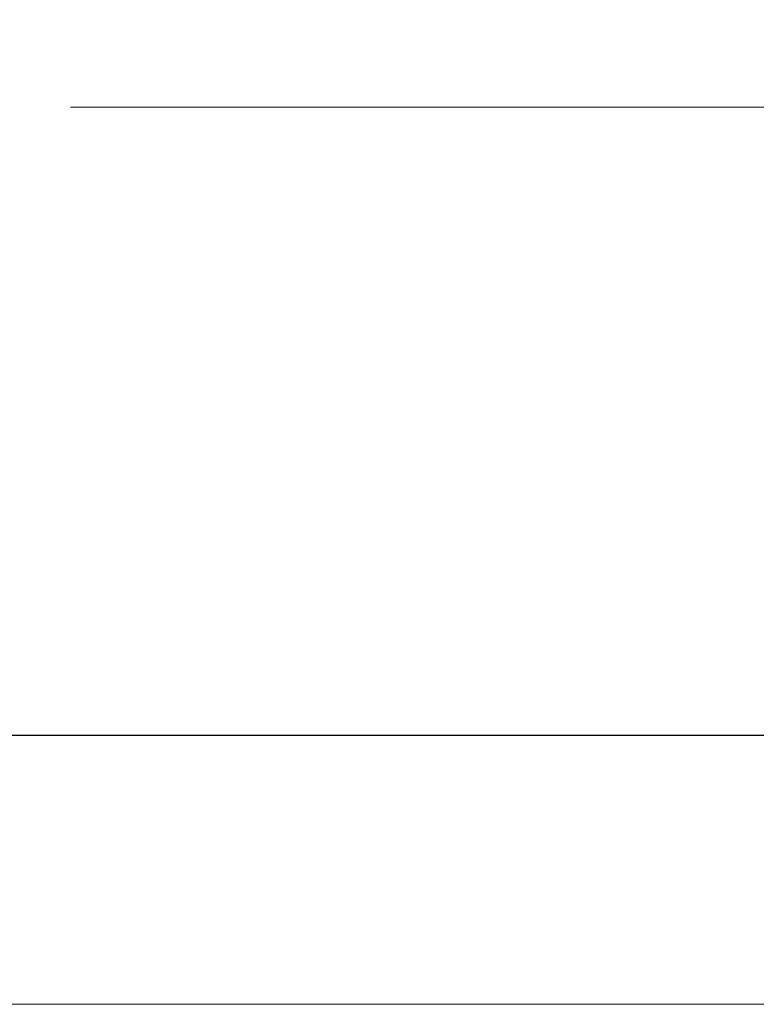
# Model space of a CAD drawing. Header units: millimetres. Extents: x -200 to 200, y -17 to 153.
# Tile 7 of 159: x -161.59 to -159.29, y 125.71 to 128.78. Entities that reach past the tile are written whole.
import ezdxf

# ---------------------------------------------------------------- set-up
doc = ezdxf.new("R2010")
doc.units = ezdxf.units.MM
doc.header["$LTSCALE"] = 12.7
doc.layers.add('Lighting-LED', color=7, linetype='Continuous', lineweight=5, true_color=0x000000)

msp = doc.modelspace()

# ---------------------------------------------------------------- linework, layer by layer
at = {"layer": 'Lighting-LED', "color": 18, "linetype": 'Continuous', "lineweight": 5, "true_color": 0x000000}
for points, invisible_edges in [([(-161.4275, 129.9003, -140.8845), (-161.4275, 128.5034, -140.8845), (-161.1935, 128.5035, -135.5248), (-161.1935, 129.9003, -135.5248)], 5), ([(-161.1935, 129.9003, -146.2442), (-161.1935, 128.5034, -146.2442), (-161.4275, 128.5034, -140.8845), (-161.4275, 129.9003, -140.8845)], 5), ([(-161.4275, 129.9003, -340.7441), (-161.4275, 128.5034, -340.7441), (-161.1935, 128.5035, -335.3844), (-161.1935, 129.9003, -335.3844)], 5), ([(-161.1935, 129.9003, -346.1039), (-161.1935, 128.5034, -346.1039), (-161.4275, 128.5034, -340.7441), (-161.4275, 129.9003, -340.7441)], 5), ([(-161.1935, 129.9003, -135.5248), (-161.1935, 128.5035, -135.5248), (-160.4933, 128.5035, -130.2058), (-160.4933, 129.9004, -130.2058)], 5), ([(-161.1935, 129.9003, -335.3844), (-161.1935, 128.5035, -335.3844), (-160.4933, 128.5035, -330.0655), (-160.4933, 129.9004, -330.0655)], 5), ([(-160.4933, 129.9003, -151.5631), (-160.4933, 128.5034, -151.5631), (-161.1935, 128.5034, -146.2442), (-161.1935, 129.9003, -146.2442)], 5), ([(-160.4933, 129.9003, -351.4228), (-160.4933, 128.5034, -351.4228), (-161.1935, 128.5034, -346.1039), (-161.1935, 129.9003, -346.1039)], 5), ([(-160.4933, 129.9004, -130.2058), (-160.4933, 128.5035, -130.2058), (-159.3321, 128.5035, -124.9682), (-159.3321, 129.9004, -124.9682)], 5), ([(-160.4933, 129.9004, -330.0655), (-160.4933, 128.5035, -330.0655), (-159.3321, 128.5035, -324.8278), (-159.3321, 129.9004, -324.8278)], 5), ([(-159.3321, 129.9003, -156.8008), (-159.3321, 128.5034, -156.8008), (-160.4933, 128.5034, -151.5631), (-160.4933, 129.9003, -151.5631)], 5), ([(-159.3321, 129.9003, -356.6605), (-159.3321, 128.5034, -356.6605), (-160.4933, 128.5034, -351.4228), (-160.4933, 129.9003, -351.4228)], 5), ([(-159.3321, 129.9004, -124.9682), (-159.3321, 128.5035, -124.9682), (-157.7189, 128.5035, -119.8516), (-157.7189, 129.9004, -119.8516)], 5), ([(-159.3321, 129.9004, -324.8278), (-159.3321, 128.5035, -324.8278), (-157.7189, 128.5035, -319.7113), (-157.7189, 129.9004, -319.7113)], 5), ([(-157.7189, 129.9002, -161.9173), (-157.7189, 128.5033, -161.9173), (-159.3321, 128.5034, -156.8008), (-159.3321, 129.9003, -156.8008)], 5), ([(-157.7189, 129.9002, -361.777), (-157.7189, 128.5033, -361.777), (-159.3321, 128.5034, -356.6605), (-159.3321, 129.9003, -356.6605)], 5), ([(-161.1935, 128.5035, -135.5248), (-161.4275, 128.5034, -140.8845), (-161.4307, 128.3407, -140.8845), (-161.1967, 128.3408, -135.5245)], 14), ([(-161.1935, 128.5035, -335.3844), (-161.4275, 128.5034, -340.7441), (-161.4307, 128.3407, -340.7441), (-161.1967, 128.3408, -335.3841)], 14), ([(-161.4275, 128.5034, -140.8845), (-161.1935, 128.5034, -146.2442), (-161.1967, 128.3407, -146.2445), (-161.4307, 128.3407, -140.8845)], 14), ([(-161.4275, 128.5034, -340.7441), (-161.1935, 128.5034, -346.1039), (-161.1967, 128.3407, -346.1041), (-161.4307, 128.3407, -340.7441)], 14), ([(-160.4933, 128.5035, -130.2058), (-161.1935, 128.5035, -135.5248), (-161.1967, 128.3408, -135.5245), (-160.4964, 128.3408, -130.2053)], 14), ([(-160.4933, 128.5035, -330.0655), (-161.1935, 128.5035, -335.3844), (-161.1967, 128.3408, -335.3841), (-160.4964, 128.3408, -330.0649)], 14), ([(-161.1935, 128.5034, -146.2442), (-160.4933, 128.5034, -151.5631), (-160.4964, 128.3407, -151.5637), (-161.1967, 128.3407, -146.2445)], 14), ([(-161.1935, 128.5034, -346.1039), (-160.4933, 128.5034, -351.4228), (-160.4964, 128.3407, -351.4234), (-161.1967, 128.3407, -346.1041)], 14), ([(-159.3321, 128.5035, -124.9682), (-160.4933, 128.5035, -130.2058), (-160.4964, 128.3408, -130.2053), (-159.3352, 128.3408, -124.9673)], 14), ([(-159.3321, 128.5035, -324.8278), (-160.4933, 128.5035, -330.0655), (-160.4964, 128.3408, -330.0649), (-159.3352, 128.3408, -324.827)], 14), ([(-160.4933, 128.5034, -151.5631), (-159.3321, 128.5034, -156.8008), (-159.3352, 128.3407, -156.8016), (-160.4964, 128.3407, -151.5637)], 14), ([(-160.4933, 128.5034, -351.4228), (-159.3321, 128.5034, -356.6605), (-159.3352, 128.3407, -356.6613), (-160.4964, 128.3407, -351.4234)], 14), ([(-157.7189, 128.5035, -119.8516), (-159.3321, 128.5035, -124.9682), (-159.3352, 128.3408, -124.9673), (-157.7219, 128.3408, -119.8505)], 14), ([(-157.7189, 128.5035, -319.7113), (-159.3321, 128.5035, -324.8278), (-159.3352, 128.3408, -324.827), (-157.7219, 128.3408, -319.7102)], 14), ([(-159.3321, 128.5034, -156.8008), (-157.7189, 128.5033, -161.9173), (-157.7219, 128.3406, -161.9184), (-159.3352, 128.3407, -156.8016)], 14), ([(-159.3321, 128.5034, -356.6605), (-157.7189, 128.5033, -361.777), (-157.7219, 128.3406, -361.7781), (-159.3352, 128.3407, -356.6613)], 14), ([(-161.1967, 128.3408, -135.5245), (-161.4307, 128.3407, -140.8845), (-161.4477, 128.1789, -140.8845), (-161.2136, 128.1789, -135.523)], 15), ([(-161.1967, 128.3408, -335.3841), (-161.4307, 128.3407, -340.7441), (-161.4477, 128.1789, -340.7441), (-161.2136, 128.1789, -335.3827)], 15), ([(-161.4307, 128.3407, -140.8845), (-161.1967, 128.3407, -146.2445), (-161.2136, 128.1789, -146.246), (-161.4477, 128.1789, -140.8845)], 15), ([(-161.4307, 128.3407, -340.7441), (-161.1967, 128.3407, -346.1041), (-161.2136, 128.1789, -346.1056), (-161.4477, 128.1789, -340.7441)], 15), ([(-160.4964, 128.3408, -130.2053), (-161.1967, 128.3408, -135.5245), (-161.2136, 128.1789, -135.523), (-160.5131, 128.1789, -130.2023)], 15), ([(-160.4964, 128.3408, -330.0649), (-161.1967, 128.3408, -335.3841), (-161.2136, 128.1789, -335.3827), (-160.5131, 128.1789, -330.062)], 15), ([(-161.1967, 128.3407, -146.2445), (-160.4964, 128.3407, -151.5637), (-160.5131, 128.1789, -151.5666), (-161.2136, 128.1789, -146.246)], 15), ([(-161.1967, 128.3407, -346.1041), (-160.4964, 128.3407, -351.4234), (-160.5131, 128.1789, -351.4263), (-161.2136, 128.1789, -346.1056)], 15), ([(-159.3352, 128.3408, -124.9673), (-160.4964, 128.3408, -130.2053), (-160.5131, 128.1789, -130.2023), (-159.3516, 128.179, -124.9629)], 15), ([(-159.3352, 128.3408, -324.827), (-160.4964, 128.3408, -330.0649), (-160.5131, 128.1789, -330.062), (-159.3516, 128.179, -324.8226)], 15), ([(-160.4964, 128.3407, -151.5637), (-159.3352, 128.3407, -156.8016), (-159.3516, 128.1788, -156.806), (-160.5131, 128.1789, -151.5666)], 15), ([(-160.4964, 128.3407, -351.4234), (-159.3352, 128.3407, -356.6613), (-159.3516, 128.1788, -356.6657), (-160.5131, 128.1789, -351.4263)], 15), ([(-157.7219, 128.3408, -119.8505), (-159.3352, 128.3408, -124.9673), (-159.3516, 128.179, -124.9629), (-157.7378, 128.179, -119.8447)], 15), ([(-157.7219, 128.3408, -319.7102), (-159.3352, 128.3408, -324.827), (-159.3516, 128.179, -324.8226), (-157.7378, 128.179, -319.7044)], 15), ([(-159.3352, 128.3407, -156.8016), (-157.7219, 128.3406, -161.9184), (-157.7378, 128.1788, -161.9242), (-159.3516, 128.1788, -156.806)], 15), ([(-159.3352, 128.3407, -356.6613), (-157.7219, 128.3406, -361.7781), (-157.7378, 128.1788, -361.7839), (-159.3516, 128.1788, -356.6657)], 15), ([(-161.2136, 128.1789, -135.523), (-161.4477, 128.1789, -140.8845), (-161.4784, 128.0191, -140.8845), (-161.2442, 128.0191, -135.5203)], 15), ([(-161.4477, 128.1789, -140.8845), (-161.2136, 128.1789, -146.246), (-161.2442, 128.0191, -146.2486), (-161.4784, 128.0191, -140.8845)], 15), ([(-161.2136, 128.1789, -335.3827), (-161.4477, 128.1789, -340.7441), (-161.4784, 128.0191, -340.7441), (-161.2442, 128.0191, -335.38)], 15), ([(-161.4477, 128.1789, -340.7441), (-161.2136, 128.1789, -346.1056), (-161.2442, 128.0191, -346.1083), (-161.4784, 128.0191, -340.7441)], 15), ([(-160.5131, 128.1789, -130.2023), (-161.2136, 128.1789, -135.523), (-161.2442, 128.0191, -135.5203), (-160.5434, 128.0191, -130.197)], 15), ([(-161.2136, 128.1789, -146.246), (-160.5131, 128.1789, -151.5666), (-160.5434, 128.019, -151.572), (-161.2442, 128.0191, -146.2486)], 15), ([(-160.5131, 128.1789, -330.062), (-161.2136, 128.1789, -335.3827), (-161.2442, 128.0191, -335.38), (-160.5434, 128.0191, -330.0566)], 15), ([(-161.2136, 128.1789, -346.1056), (-160.5131, 128.1789, -351.4263), (-160.5434, 128.019, -351.4316), (-161.2442, 128.0191, -346.1083)], 15), ([(-159.3516, 128.179, -124.9629), (-160.5131, 128.1789, -130.2023), (-160.5434, 128.0191, -130.197), (-159.3813, 128.0192, -124.955)], 15), ([(-159.3516, 128.179, -324.8226), (-160.5131, 128.1789, -330.062), (-160.5434, 128.0191, -330.0566), (-159.3813, 128.0192, -324.8146)], 15), ([(-160.5131, 128.1789, -151.5666), (-159.3516, 128.1788, -156.806), (-159.3813, 128.019, -156.814), (-160.5434, 128.019, -151.572)], 15), ([(-160.5131, 128.1789, -351.4263), (-159.3516, 128.1788, -356.6657), (-159.3813, 128.019, -356.6736), (-160.5434, 128.019, -351.4316)], 15), ([(-157.7378, 128.179, -119.8447), (-159.3516, 128.179, -124.9629), (-159.3813, 128.0192, -124.955), (-157.7667, 128.0192, -119.8342)], 15), ([(-157.7378, 128.179, -319.7044), (-159.3516, 128.179, -324.8226), (-159.3813, 128.0192, -324.8146), (-157.7667, 128.0192, -319.6939)], 15), ([(-159.3516, 128.1788, -156.806), (-157.7378, 128.1788, -161.9242), (-157.7667, 128.019, -161.9347), (-159.3813, 128.019, -156.814)], 15), ([(-159.3516, 128.1788, -356.6657), (-157.7378, 128.1788, -361.7839), (-157.7667, 128.019, -361.7944), (-159.3813, 128.019, -356.6736)], 15), ([(-161.2442, 128.0191, -135.5203), (-161.4784, 128.0191, -140.8845), (-161.5226, 127.8625, -140.8845), (-161.2882, 127.8625, -135.5165)], 15), ([(-161.4784, 128.0191, -140.8845), (-161.2442, 128.0191, -146.2486), (-161.2882, 127.8624, -146.2525), (-161.5226, 127.8625, -140.8845)], 15), ([(-161.2442, 128.0191, -335.38), (-161.4784, 128.0191, -340.7441), (-161.5226, 127.8625, -340.7441), (-161.2882, 127.8625, -335.3761)], 15), ([(-161.4784, 128.0191, -340.7441), (-161.2442, 128.0191, -346.1083), (-161.2882, 127.8624, -346.1121), (-161.5226, 127.8625, -340.7441)], 15), ([(-160.5434, 128.0191, -130.197), (-161.2442, 128.0191, -135.5203), (-161.2882, 127.8625, -135.5165), (-160.5869, 127.8625, -130.1893)], 15), ([(-161.2442, 128.0191, -146.2486), (-160.5434, 128.019, -151.572), (-160.5869, 127.8624, -151.5796), (-161.2882, 127.8624, -146.2525)], 15), ([(-160.5434, 128.0191, -330.0566), (-161.2442, 128.0191, -335.38), (-161.2882, 127.8625, -335.3761), (-160.5869, 127.8625, -330.049)], 15), ([(-161.2442, 128.0191, -346.1083), (-160.5434, 128.019, -351.4316), (-160.5869, 127.8624, -351.4393), (-161.2882, 127.8624, -346.1121)], 15), ([(-159.3813, 128.0192, -124.955), (-160.5434, 128.0191, -130.197), (-160.5869, 127.8625, -130.1893), (-159.4239, 127.8625, -124.9436)], 15), ([(-159.3813, 128.0192, -324.8146), (-160.5434, 128.0191, -330.0566), (-160.5869, 127.8625, -330.049), (-159.4239, 127.8625, -324.8032)], 15), ([(-160.5434, 128.019, -151.572), (-159.3813, 128.019, -156.814), (-159.4239, 127.8624, -156.8254), (-160.5869, 127.8624, -151.5796)], 15), ([(-160.5434, 128.019, -351.4316), (-159.3813, 128.019, -356.6736), (-159.4239, 127.8624, -356.6851), (-160.5869, 127.8624, -351.4393)], 15), ([(-157.7667, 128.0192, -119.8342), (-159.3813, 128.0192, -124.955), (-159.4239, 127.8625, -124.9436), (-157.8082, 127.8626, -119.8191)], 15), ([(-157.7667, 128.0192, -319.6939), (-159.3813, 128.0192, -324.8146), (-159.4239, 127.8625, -324.8032), (-157.8082, 127.8626, -319.6788)], 15), ([(-159.3813, 128.019, -156.814), (-157.7667, 128.019, -161.9347), (-157.8082, 127.8624, -161.9498), (-159.4239, 127.8624, -156.8254)], 15), ([(-159.3813, 128.019, -356.6736), (-157.7667, 128.019, -361.7944), (-157.8082, 127.8624, -361.8095), (-159.4239, 127.8624, -356.6851)], 15), ([(-161.2882, 127.8625, -135.5165), (-161.5226, 127.8625, -140.8845), (-161.5799, 127.7102, -140.8845), (-161.3453, 127.7102, -135.5115)], 15), ([(-161.5226, 127.8625, -140.8845), (-161.2882, 127.8624, -146.2525), (-161.3453, 127.7102, -146.2575), (-161.5799, 127.7102, -140.8845)], 15), ([(-161.2882, 127.8625, -335.3761), (-161.5226, 127.8625, -340.7441), (-161.5799, 127.7102, -340.7441), (-161.3453, 127.7102, -335.3711)], 15), ([(-161.5226, 127.8625, -340.7441), (-161.2882, 127.8624, -346.1121), (-161.3453, 127.7102, -346.1171), (-161.5799, 127.7102, -340.7441)], 15), ([(-160.5869, 127.8625, -130.1893), (-161.2882, 127.8625, -135.5165), (-161.3453, 127.7102, -135.5115), (-160.6433, 127.7102, -130.1794)], 15), ([(-160.5869, 127.8625, -330.049), (-161.2882, 127.8625, -335.3761), (-161.3453, 127.7102, -335.3711), (-160.6433, 127.7102, -330.039)], 15), ([(-161.2882, 127.8624, -146.2525), (-160.5869, 127.8624, -151.5796), (-160.6433, 127.7101, -151.5896), (-161.3453, 127.7102, -146.2575)], 15), ([(-161.2882, 127.8624, -346.1121), (-160.5869, 127.8624, -351.4393), (-160.6433, 127.7101, -351.4493), (-161.3453, 127.7102, -346.1171)], 15), ([(-159.4239, 127.8625, -124.9436), (-160.5869, 127.8625, -130.1893), (-160.6433, 127.7102, -130.1794), (-159.4793, 127.7102, -124.9287)], 15), ([(-159.4239, 127.8625, -324.8032), (-160.5869, 127.8625, -330.049), (-160.6433, 127.7102, -330.039), (-159.4793, 127.7102, -324.7884)], 15), ([(-160.5869, 127.8624, -151.5796), (-159.4239, 127.8624, -156.8254), (-159.4793, 127.7101, -156.8402), (-160.6433, 127.7101, -151.5896)], 15), ([(-160.5869, 127.8624, -351.4393), (-159.4239, 127.8624, -356.6851), (-159.4793, 127.7101, -356.6999), (-160.6433, 127.7101, -351.4493)], 15), ([(-157.8082, 127.8626, -119.8191), (-159.4239, 127.8625, -124.9436), (-159.4793, 127.7102, -124.9287), (-157.8621, 127.7103, -119.7995)], 15), ([(-157.8082, 127.8626, -319.6788), (-159.4239, 127.8625, -324.8032), (-159.4793, 127.7102, -324.7884), (-157.8621, 127.7103, -319.6592)], 15), ([(-159.4239, 127.8624, -156.8254), (-157.8082, 127.8624, -161.9498), (-157.8621, 127.7101, -161.9695), (-159.4793, 127.7101, -156.8402)], 15), ([(-159.4239, 127.8624, -356.6851), (-157.8082, 127.8624, -361.8095), (-157.8621, 127.7101, -361.8291), (-159.4793, 127.7101, -356.6999)], 15), ([(-161.3453, 127.7102, -135.5115), (-161.5799, 127.7102, -140.8845), (-161.65, 127.5633, -140.8845), (-161.4151, 127.5633, -135.5054)], 15), ([(-161.5799, 127.7102, -140.8845), (-161.3453, 127.7102, -146.2575), (-161.4151, 127.5633, -146.2636), (-161.65, 127.5633, -140.8845)], 15), ([(-161.3453, 127.7102, -335.3711), (-161.5799, 127.7102, -340.7441), (-161.65, 127.5633, -340.7441), (-161.4151, 127.5633, -335.365)], 15), ([(-161.5799, 127.7102, -340.7441), (-161.3453, 127.7102, -346.1171), (-161.4151, 127.5633, -346.1232), (-161.65, 127.5633, -340.7441)], 15), ([(-160.6433, 127.7102, -130.1794), (-161.3453, 127.7102, -135.5115), (-161.4151, 127.5633, -135.5054), (-160.7123, 127.5633, -130.1672)], 15), ([(-161.3453, 127.7102, -146.2575), (-160.6433, 127.7101, -151.5896), (-160.7123, 127.5633, -151.6018), (-161.4151, 127.5633, -146.2636)], 15), ([(-160.6433, 127.7102, -330.039), (-161.3453, 127.7102, -335.3711), (-161.4151, 127.5633, -335.365), (-160.7123, 127.5633, -330.0268)], 15), ([(-161.3453, 127.7102, -346.1171), (-160.6433, 127.7101, -351.4493), (-160.7123, 127.5633, -351.4614), (-161.4151, 127.5633, -346.1232)], 15), ([(-159.4793, 127.7102, -124.9287), (-160.6433, 127.7102, -130.1794), (-160.7123, 127.5633, -130.1672), (-159.547, 127.5634, -124.9106)], 15), ([(-159.4793, 127.7102, -324.7884), (-160.6433, 127.7102, -330.039), (-160.7123, 127.5633, -330.0268), (-159.547, 127.5634, -324.7702)], 15), ([(-160.6433, 127.7101, -151.5896), (-159.4793, 127.7101, -156.8402), (-159.547, 127.5632, -156.8584), (-160.7123, 127.5633, -151.6018)], 15), ([(-160.6433, 127.7101, -351.4493), (-159.4793, 127.7101, -356.6999), (-159.547, 127.5632, -356.718), (-160.7123, 127.5633, -351.4614)], 15), ([(-157.8621, 127.7103, -119.7995), (-159.4793, 127.7102, -124.9287), (-159.547, 127.5634, -124.9106), (-157.9279, 127.5634, -119.7755)], 15), ([(-157.8621, 127.7103, -319.6592), (-159.4793, 127.7102, -324.7884), (-159.547, 127.5634, -324.7702), (-157.9279, 127.5634, -319.6352)], 15), ([(-159.4793, 127.7101, -156.8402), (-157.8621, 127.7101, -161.9695), (-157.9279, 127.5632, -161.9934), (-159.547, 127.5632, -156.8584)], 15), ([(-159.4793, 127.7101, -356.6999), (-157.8621, 127.7101, -361.8291), (-157.9279, 127.5632, -361.8531), (-159.547, 127.5632, -356.718)], 15), ([(-161.4151, 127.5633, -135.5054), (-161.65, 127.5633, -140.8845), (-161.7323, 127.4229, -140.8845), (-161.4971, 127.4229, -135.4982)], 15), ([(-161.65, 127.5633, -140.8845), (-161.4151, 127.5633, -146.2636), (-161.4971, 127.4229, -146.2708), (-161.7323, 127.4229, -140.8845)], 15), ([(-161.4151, 127.5633, -335.365), (-161.65, 127.5633, -340.7441), (-161.7323, 127.4229, -340.7441), (-161.4971, 127.4229, -335.3578)], 15), ([(-161.65, 127.5633, -340.7441), (-161.4151, 127.5633, -346.1232), (-161.4971, 127.4229, -346.1304), (-161.7323, 127.4229, -340.7441)], 15), ([(-160.7123, 127.5633, -130.1672), (-161.4151, 127.5633, -135.5054), (-161.4971, 127.4229, -135.4982), (-160.7934, 127.423, -130.1529)], 15), ([(-161.4151, 127.5633, -146.2636), (-160.7123, 127.5633, -151.6018), (-160.7934, 127.4229, -151.6161), (-161.4971, 127.4229, -146.2708)], 15), ([(-160.7123, 127.5633, -330.0268), (-161.4151, 127.5633, -335.365), (-161.4971, 127.4229, -335.3578), (-160.7934, 127.423, -330.0126)], 15), ([(-161.4151, 127.5633, -346.1232), (-160.7123, 127.5633, -351.4614), (-160.7934, 127.4229, -351.4757), (-161.4971, 127.4229, -346.1304)], 15), ([(-159.547, 127.5634, -124.9106), (-160.7123, 127.5633, -130.1672), (-160.7934, 127.423, -130.1529), (-159.6265, 127.423, -124.8893)], 15), ([(-159.547, 127.5634, -324.7702), (-160.7123, 127.5633, -330.0268), (-160.7934, 127.423, -330.0126), (-159.6265, 127.423, -324.7489)], 15), ([(-160.7123, 127.5633, -151.6018), (-159.547, 127.5632, -156.8584), (-159.6265, 127.4229, -156.8797), (-160.7934, 127.4229, -151.6161)], 15), ([(-160.7123, 127.5633, -351.4614), (-159.547, 127.5632, -356.718), (-159.6265, 127.4229, -356.7393), (-160.7934, 127.4229, -351.4757)], 15), ([(-157.9279, 127.5634, -119.7755), (-159.547, 127.5634, -124.9106), (-159.6265, 127.423, -124.8893), (-158.0053, 127.423, -119.7474)], 15), ([(-157.9279, 127.5634, -319.6352), (-159.547, 127.5634, -324.7702), (-159.6265, 127.423, -324.7489), (-158.0053, 127.423, -319.607)], 15), ([(-159.547, 127.5632, -156.8584), (-157.9279, 127.5632, -161.9934), (-158.0053, 127.4228, -162.0216), (-159.6265, 127.4229, -156.8797)], 15), ([(-159.547, 127.5632, -356.718), (-157.9279, 127.5632, -361.8531), (-158.0053, 127.4228, -361.8812), (-159.6265, 127.4229, -356.7393)], 15), ([(-161.4971, 127.4229, -135.4982), (-161.7323, 127.4229, -140.8845), (-161.8262, 127.29, -140.8845), (-161.5907, 127.2901, -135.49)], 15), ([(-161.7323, 127.4229, -140.8845), (-161.4971, 127.4229, -146.2708), (-161.5907, 127.29, -146.279), (-161.8262, 127.29, -140.8845)], 15), ([(-161.4971, 127.4229, -335.3578), (-161.7323, 127.4229, -340.7441), (-161.8262, 127.29, -340.7441), (-161.5907, 127.2901, -335.3497)], 15), ([(-161.7323, 127.4229, -340.7441), (-161.4971, 127.4229, -346.1304), (-161.5907, 127.29, -346.1386), (-161.8262, 127.29, -340.7441)], 15), ([(-160.7934, 127.423, -130.1529), (-161.4971, 127.4229, -135.4982), (-161.5907, 127.2901, -135.49), (-160.8859, 127.2901, -130.1366)], 15), ([(-160.7934, 127.423, -330.0126), (-161.4971, 127.4229, -335.3578), (-161.5907, 127.2901, -335.3497), (-160.8859, 127.2901, -329.9962)], 15), ([(-161.4971, 127.4229, -146.2708), (-160.7934, 127.4229, -151.6161), (-160.8859, 127.29, -151.6324), (-161.5907, 127.29, -146.279)], 15), ([(-161.4971, 127.4229, -346.1304), (-160.7934, 127.4229, -351.4757), (-160.8859, 127.29, -351.492), (-161.5907, 127.29, -346.1386)], 15), ([(-159.6265, 127.423, -124.8893), (-160.7934, 127.423, -130.1529), (-160.8859, 127.2901, -130.1366), (-159.7172, 127.2901, -124.865)], 15), ([(-159.6265, 127.423, -324.7489), (-160.7934, 127.423, -330.0126), (-160.8859, 127.2901, -329.9962), (-159.7172, 127.2901, -324.7246)], 15), ([(-160.7934, 127.4229, -151.6161), (-159.6265, 127.4229, -156.8797), (-159.7172, 127.29, -156.904), (-160.8859, 127.29, -151.6324)], 15), ([(-160.7934, 127.4229, -351.4757), (-159.6265, 127.4229, -356.7393), (-159.7172, 127.29, -356.7637), (-160.8859, 127.29, -351.492)], 15), ([(-158.0053, 127.423, -119.7474), (-159.6265, 127.423, -124.8893), (-159.7172, 127.2901, -124.865), (-158.0935, 127.2901, -119.7153)], 15), ([(-158.0053, 127.423, -319.607), (-159.6265, 127.423, -324.7489), (-159.7172, 127.2901, -324.7246), (-158.0935, 127.2901, -319.5749)], 15), ([(-159.6265, 127.4229, -156.8797), (-158.0053, 127.4228, -162.0216), (-158.0935, 127.29, -162.0537), (-159.7172, 127.29, -156.904)], 15), ([(-159.6265, 127.4229, -356.7393), (-158.0053, 127.4228, -361.8812), (-158.0935, 127.29, -361.9134), (-159.7172, 127.29, -356.7637)], 15), ([(-160.8859, 127.2901, -130.1366), (-161.5907, 127.2901, -135.49), (-161.6952, 127.1657, -135.4809), (-160.9892, 127.1657, -130.1184)], 15), ([(-160.8859, 127.2901, -329.9962), (-161.5907, 127.2901, -335.3497), (-161.6952, 127.1657, -335.3405), (-160.9892, 127.1657, -329.978)], 15), ([(-161.5907, 127.29, -146.279), (-160.8859, 127.29, -151.6324), (-160.9892, 127.1656, -151.6506), (-161.6952, 127.1656, -146.2881)], 15), ([(-161.5907, 127.29, -346.1386), (-160.8859, 127.29, -351.492), (-160.9892, 127.1656, -351.5102), (-161.6952, 127.1656, -346.1478)], 15), ([(-159.7172, 127.2901, -124.865), (-160.8859, 127.2901, -130.1366), (-160.9892, 127.1657, -130.1184), (-159.8185, 127.1657, -124.8378)], 15), ([(-159.7172, 127.2901, -324.7246), (-160.8859, 127.2901, -329.9962), (-160.9892, 127.1657, -329.978), (-159.8185, 127.1657, -324.6975)], 15), ([(-160.8859, 127.29, -151.6324), (-159.7172, 127.29, -156.904), (-159.8185, 127.1656, -156.9311), (-160.9892, 127.1656, -151.6506)], 15), ([(-160.8859, 127.29, -351.492), (-159.7172, 127.29, -356.7637), (-159.8185, 127.1656, -356.7908), (-160.9892, 127.1656, -351.5102)], 15), ([(-158.0935, 127.2901, -119.7153), (-159.7172, 127.2901, -124.865), (-159.8185, 127.1657, -124.8378), (-158.1921, 127.1657, -119.6794)], 15), ([(-158.0935, 127.2901, -319.5749), (-159.7172, 127.2901, -324.7246), (-159.8185, 127.1657, -324.6975), (-158.1921, 127.1657, -319.539)], 15), ([(-159.7172, 127.29, -156.904), (-158.0935, 127.29, -162.0537), (-158.1921, 127.1655, -162.0896), (-159.8185, 127.1656, -156.9311)], 15), ([(-159.7172, 127.29, -356.7637), (-158.0935, 127.29, -361.9134), (-158.1921, 127.1655, -361.9492), (-159.8185, 127.1656, -356.7908)], 15), ([(-160.9892, 127.1657, -130.1184), (-161.6952, 127.1657, -135.4809), (-161.8099, 127.0506, -135.4708), (-161.1026, 127.0506, -130.0984)], 15), ([(-160.9892, 127.1657, -329.978), (-161.6952, 127.1657, -335.3405), (-161.8099, 127.0506, -335.3305), (-161.1026, 127.0506, -329.958)], 15), ([(-161.6952, 127.1656, -146.2881), (-160.9892, 127.1656, -151.6506), (-161.1026, 127.0506, -151.6706), (-161.8099, 127.0506, -146.2981)], 15), ([(-161.6952, 127.1656, -346.1478), (-160.9892, 127.1656, -351.5102), (-161.1026, 127.0506, -351.5302), (-161.8099, 127.0506, -346.1578)], 15), ([(-159.8185, 127.1657, -124.8378), (-160.9892, 127.1657, -130.1184), (-161.1026, 127.0506, -130.0984), (-159.9297, 127.0507, -124.808)], 15), ([(-159.8185, 127.1657, -324.6975), (-160.9892, 127.1657, -329.978), (-161.1026, 127.0506, -329.958), (-159.9297, 127.0507, -324.6677)], 15), ([(-160.9892, 127.1656, -151.6506), (-159.8185, 127.1656, -156.9311), (-159.9297, 127.0505, -156.9609), (-161.1026, 127.0506, -151.6706)], 15), ([(-160.9892, 127.1656, -351.5102), (-159.8185, 127.1656, -356.7908), (-159.9297, 127.0505, -356.8206), (-161.1026, 127.0506, -351.5302)], 15), ([(-158.1921, 127.1657, -119.6794), (-159.8185, 127.1657, -124.8378), (-159.9297, 127.0507, -124.808), (-158.3003, 127.0507, -119.64)], 15), ([(-158.1921, 127.1657, -319.539), (-159.8185, 127.1657, -324.6975), (-159.9297, 127.0507, -324.6677), (-158.3003, 127.0507, -319.4997)], 15), ([(-159.8185, 127.1656, -156.9311), (-158.1921, 127.1655, -162.0896), (-158.3003, 127.0505, -162.1289), (-159.9297, 127.0505, -156.9609)], 15), ([(-159.8185, 127.1656, -356.7908), (-158.1921, 127.1655, -361.9492), (-158.3003, 127.0505, -361.9886), (-159.9297, 127.0505, -356.8206)], 15), ([(-161.1026, 127.0506, -130.0984), (-161.8099, 127.0506, -135.4708), (-161.9338, 126.9458, -135.46), (-161.2251, 126.9458, -130.0768)], 15), ([(-161.8099, 127.0506, -146.2981), (-161.1026, 127.0506, -151.6706), (-161.2251, 126.9457, -151.6922), (-161.9338, 126.9457, -146.309)], 15), ([(-161.1026, 127.0506, -329.958), (-161.8099, 127.0506, -335.3305), (-161.9338, 126.9458, -335.3196), (-161.2251, 126.9458, -329.9364)], 15), ([(-161.8099, 127.0506, -346.1578), (-161.1026, 127.0506, -351.5302), (-161.2251, 126.9457, -351.5518), (-161.9338, 126.9457, -346.1686)], 15), ([(-159.9297, 127.0507, -124.808), (-161.1026, 127.0506, -130.0984), (-161.2251, 126.9458, -130.0768), (-160.0499, 126.9458, -124.7758)], 15), ([(-159.9297, 127.0507, -324.6677), (-161.1026, 127.0506, -329.958), (-161.2251, 126.9458, -329.9364), (-160.0499, 126.9458, -324.6355)], 15), ([(-161.1026, 127.0506, -151.6706), (-159.9297, 127.0505, -156.9609), (-160.0499, 126.9457, -156.9931), (-161.2251, 126.9457, -151.6922)], 15), ([(-161.1026, 127.0506, -351.5302), (-159.9297, 127.0505, -356.8206), (-160.0499, 126.9457, -356.8528), (-161.2251, 126.9457, -351.5518)], 15), ([(-158.3003, 127.0507, -119.64), (-159.9297, 127.0507, -124.808), (-160.0499, 126.9458, -124.7758), (-158.4172, 126.9458, -119.5974)], 15), ([(-158.3003, 127.0507, -319.4997), (-159.9297, 127.0507, -324.6677), (-160.0499, 126.9458, -324.6355), (-158.4172, 126.9458, -319.4571)], 15), ([(-159.9297, 127.0505, -156.9609), (-158.3003, 127.0505, -162.1289), (-158.4172, 126.9457, -162.1715), (-160.0499, 126.9457, -156.9931)], 15), ([(-159.9297, 127.0505, -356.8206), (-158.3003, 127.0505, -361.9886), (-158.4172, 126.9457, -362.0312), (-160.0499, 126.9457, -356.8528)], 15), ([(-161.2251, 126.9458, -130.0768), (-161.9338, 126.9458, -135.46), (-162.0663, 126.8519, -135.4484), (-161.356, 126.8519, -130.0537)], 15), ([(-161.2251, 126.9458, -329.9364), (-161.9338, 126.9458, -335.3196), (-162.0663, 126.8519, -335.3081), (-161.356, 126.8519, -329.9133)], 15), ([(-161.9338, 126.9457, -146.309), (-161.2251, 126.9457, -151.6922), (-161.356, 126.8518, -151.7153), (-162.0663, 126.8519, -146.3206)], 15), ([(-161.9338, 126.9457, -346.1686), (-161.2251, 126.9457, -351.5518), (-161.356, 126.8518, -351.5749), (-162.0663, 126.8519, -346.1802)], 15), ([(-160.0499, 126.9458, -124.7758), (-161.2251, 126.9458, -130.0768), (-161.356, 126.8519, -130.0537), (-160.1783, 126.8519, -124.7414)], 15), ([(-160.0499, 126.9458, -324.6355), (-161.2251, 126.9458, -329.9364), (-161.356, 126.8519, -329.9133), (-160.1783, 126.8519, -324.6011)], 15), ([(-161.2251, 126.9457, -151.6922), (-160.0499, 126.9457, -156.9931), (-160.1783, 126.8518, -157.0275), (-161.356, 126.8518, -151.7153)], 15), ([(-161.2251, 126.9457, -351.5518), (-160.0499, 126.9457, -356.8528), (-160.1783, 126.8518, -356.8872), (-161.356, 126.8518, -351.5749)], 15), ([(-158.4172, 126.9458, -119.5974), (-160.0499, 126.9458, -124.7758), (-160.1783, 126.8519, -124.7414), (-158.5421, 126.852, -119.552)], 15), ([(-158.4172, 126.9458, -319.4571), (-160.0499, 126.9458, -324.6355), (-160.1783, 126.8519, -324.6011), (-158.5421, 126.852, -319.4116)], 15), ([(-160.0499, 126.9457, -156.9931), (-158.4172, 126.9457, -162.1715), (-158.5421, 126.8518, -162.217), (-160.1783, 126.8518, -157.0275)], 15), ([(-160.0499, 126.9457, -356.8528), (-158.4172, 126.9457, -362.0312), (-158.5421, 126.8518, -362.0766), (-160.1783, 126.8518, -356.8872)], 15), ([(-161.356, 126.8519, -130.0537), (-162.0663, 126.8519, -135.4484), (-162.2061, 126.7697, -135.4362), (-161.4943, 126.7697, -130.0293)], 15), ([(-162.0663, 126.8519, -146.3206), (-161.356, 126.8518, -151.7153), (-161.4943, 126.7696, -151.7396), (-162.2061, 126.7696, -146.3328)], 15), ([(-161.356, 126.8519, -329.9133), (-162.0663, 126.8519, -335.3081), (-162.2061, 126.7697, -335.2958), (-161.4943, 126.7697, -329.889)], 15), ([(-162.0663, 126.8519, -346.1802), (-161.356, 126.8518, -351.5749), (-161.4943, 126.7696, -351.5993), (-162.2061, 126.7696, -346.1925)], 15), ([(-160.1783, 126.8519, -124.7414), (-161.356, 126.8519, -130.0537), (-161.4943, 126.7697, -130.0293), (-160.314, 126.7697, -124.7051)], 15), ([(-160.1783, 126.8519, -324.6011), (-161.356, 126.8519, -329.9133), (-161.4943, 126.7697, -329.889), (-160.314, 126.7697, -324.5647)], 15), ([(-161.356, 126.8518, -151.7153), (-160.1783, 126.8518, -157.0275), (-160.314, 126.7696, -157.0639), (-161.4943, 126.7696, -151.7396)], 15), ([(-161.356, 126.8518, -351.5749), (-160.1783, 126.8518, -356.8872), (-160.314, 126.7696, -356.9235), (-161.4943, 126.7696, -351.5993)], 15), ([(-158.5421, 126.852, -119.552), (-160.1783, 126.8519, -124.7414), (-160.314, 126.7697, -124.7051), (-158.6741, 126.7697, -119.504)], 15), ([(-158.5421, 126.852, -319.4116), (-160.1783, 126.8519, -324.6011), (-160.314, 126.7697, -324.5647), (-158.6741, 126.7697, -319.3636)], 15), ([(-160.1783, 126.8518, -157.0275), (-158.5421, 126.8518, -162.217), (-158.6741, 126.7696, -162.265), (-160.314, 126.7696, -157.0639)], 15), ([(-160.1783, 126.8518, -356.8872), (-158.5421, 126.8518, -362.0766), (-158.6741, 126.7696, -362.1246), (-160.314, 126.7696, -356.9235)], 15), ([(-161.4943, 126.7697, -130.0293), (-162.2061, 126.7697, -135.4362), (-162.3525, 126.6997, -135.4234), (-161.639, 126.6997, -130.0038)], 15), ([(-161.4943, 126.7697, -329.889), (-162.2061, 126.7697, -335.2958), (-162.3525, 126.6997, -335.283), (-161.639, 126.6997, -329.8634)], 15), ([(-162.2061, 126.7696, -146.3328), (-161.4943, 126.7696, -151.7396), (-161.639, 126.6996, -151.7652), (-162.3525, 126.6996, -146.3456)], 15), ([(-162.2061, 126.7696, -346.1925), (-161.4943, 126.7696, -351.5993), (-161.639, 126.6996, -351.6248), (-162.3525, 126.6996, -346.2053)], 15), ([(-160.314, 126.7697, -124.7051), (-161.4943, 126.7697, -130.0293), (-161.639, 126.6997, -130.0038), (-160.4559, 126.6997, -124.667)], 15), ([(-160.314, 126.7697, -324.5647), (-161.4943, 126.7697, -329.889), (-161.639, 126.6997, -329.8634), (-160.4559, 126.6997, -324.5267)], 15), ([(-161.4943, 126.7696, -151.7396), (-160.314, 126.7696, -157.0639), (-160.4559, 126.6996, -157.1019), (-161.639, 126.6996, -151.7652)], 15), ([(-161.4943, 126.7696, -351.5993), (-160.314, 126.7696, -356.9235), (-160.4559, 126.6996, -356.9616), (-161.639, 126.6996, -351.6248)], 15), ([(-158.6741, 126.7697, -119.504), (-160.314, 126.7697, -124.7051), (-160.4559, 126.6997, -124.667), (-158.8121, 126.6997, -119.4537)], 15), ([(-158.6741, 126.7697, -319.3636), (-160.314, 126.7697, -324.5647), (-160.4559, 126.6997, -324.5267), (-158.8121, 126.6997, -319.3134)], 15), ([(-160.314, 126.7696, -157.0639), (-158.6741, 126.7696, -162.265), (-158.8121, 126.6996, -162.3152), (-160.4559, 126.6996, -157.1019)], 15), ([(-160.314, 126.7696, -356.9235), (-158.6741, 126.7696, -362.1246), (-158.8121, 126.6996, -362.1749), (-160.4559, 126.6996, -356.9616)], 15), ([(-160.4559, 126.6997, -124.667), (-161.639, 126.6997, -130.0038), (-161.789, 126.6424, -129.9773), (-160.603, 126.6424, -124.6276)], 15), ([(-160.4559, 126.6997, -324.5267), (-161.639, 126.6997, -329.8634), (-161.789, 126.6424, -329.837), (-160.603, 126.6424, -324.4873)], 15), ([(-161.639, 126.6996, -151.7652), (-160.4559, 126.6996, -157.1019), (-160.603, 126.6423, -157.1413), (-161.789, 126.6423, -151.7916)], 15), ([(-161.639, 126.6996, -351.6248), (-160.4559, 126.6996, -356.9616), (-160.603, 126.6423, -357.001), (-161.789, 126.6423, -351.6513)], 15), ([(-158.8121, 126.6997, -119.4537), (-160.4559, 126.6997, -124.667), (-160.603, 126.6424, -124.6276), (-158.9552, 126.6425, -119.4016)], 15), ([(-158.8121, 126.6997, -319.3134), (-160.4559, 126.6997, -324.5267), (-160.603, 126.6424, -324.4873), (-158.9552, 126.6425, -319.2613)], 15), ([(-160.4559, 126.6996, -157.1019), (-158.8121, 126.6996, -162.3152), (-158.9552, 126.6423, -162.3673), (-160.603, 126.6423, -157.1413)], 15), ([(-160.4559, 126.6996, -356.9616), (-158.8121, 126.6996, -362.1749), (-158.9552, 126.6423, -362.227), (-160.603, 126.6423, -357.001)], 15), ([(-160.603, 126.6424, -124.6276), (-161.789, 126.6424, -129.9773), (-161.9433, 126.5983, -129.9501), (-160.7543, 126.5983, -124.5871)], 15), ([(-160.603, 126.6424, -324.4873), (-161.789, 126.6424, -329.837), (-161.9433, 126.5983, -329.8098), (-160.7543, 126.5983, -324.4467)], 15), ([(-161.789, 126.6423, -151.7916), (-160.603, 126.6423, -157.1413), (-160.7543, 126.5982, -157.1819), (-161.9433, 126.5982, -151.8188)], 15), ([(-161.789, 126.6423, -351.6513), (-160.603, 126.6423, -357.001), (-160.7543, 126.5982, -357.0415), (-161.9433, 126.5982, -351.6785)], 15), ([(-158.9552, 126.6425, -119.4016), (-160.603, 126.6424, -124.6276), (-160.7543, 126.5983, -124.5871), (-159.1024, 126.5984, -119.348)], 15), ([(-158.9552, 126.6425, -319.2613), (-160.603, 126.6424, -324.4873), (-160.7543, 126.5983, -324.4467), (-159.1024, 126.5984, -319.2077)], 15), ([(-160.603, 126.6423, -157.1413), (-158.9552, 126.6423, -162.3673), (-159.1024, 126.5982, -162.4209), (-160.7543, 126.5982, -157.1819)], 15), ([(-160.603, 126.6423, -357.001), (-158.9552, 126.6423, -362.227), (-159.1024, 126.5982, -362.2806), (-160.7543, 126.5982, -357.0415)], 15), ([(-160.7543, 126.5983, -124.5871), (-161.9433, 126.5983, -129.9501), (-162.1007, 126.5677, -129.9224), (-160.9087, 126.5677, -124.5457)], 15), ([(-160.7543, 126.5983, -324.4467), (-161.9433, 126.5983, -329.8098), (-162.1007, 126.5677, -329.782), (-160.9087, 126.5677, -324.4054)], 15), ([(-161.9433, 126.5982, -151.8188), (-160.7543, 126.5982, -157.1819), (-160.9087, 126.5676, -157.2232), (-162.1007, 126.5676, -151.8466)], 15), ([(-161.9433, 126.5982, -351.6785), (-160.7543, 126.5982, -357.0415), (-160.9087, 126.5676, -357.0829), (-162.1007, 126.5676, -351.7062)], 15), ([(-159.1024, 126.5984, -119.348), (-160.7543, 126.5983, -124.5871), (-160.9087, 126.5677, -124.5457), (-159.2526, 126.5677, -119.2934)], 15), ([(-159.1024, 126.5984, -319.2077), (-160.7543, 126.5983, -324.4467), (-160.9087, 126.5677, -324.4054), (-159.2526, 126.5677, -319.153)], 15), ([(-160.7543, 126.5982, -157.1819), (-159.1024, 126.5982, -162.4209), (-159.2526, 126.5676, -162.4756), (-160.9087, 126.5676, -157.2232)], 15), ([(-160.7543, 126.5982, -357.0415), (-159.1024, 126.5982, -362.2806), (-159.2526, 126.5676, -362.3352), (-160.9087, 126.5676, -357.0829)], 15), ([(-161.065, 126.5508, -124.5038), (-162.26, 126.5508, -129.8943), (-162.4203, 126.5477, -129.866), (-161.2222, 126.5477, -124.4617)], 11), ([(-161.065, 126.5508, -324.3635), (-162.26, 126.5508, -329.7539), (-162.4203, 126.5477, -329.7257), (-161.2222, 126.5477, -324.3214)], 11), ([(-162.26, 126.5507, -151.8747), (-161.065, 126.5507, -157.2651), (-161.2222, 126.5476, -157.3072), (-162.4203, 126.5476, -151.9029)], 11), ([(-162.26, 126.5507, -351.7343), (-161.065, 126.5507, -357.1248), (-161.2222, 126.5476, -357.1669), (-162.4203, 126.5476, -351.7626)], 11), ([(-160.9087, 126.5677, -124.5457), (-162.1007, 126.5677, -129.9224), (-162.26, 126.5508, -129.8943), (-161.065, 126.5508, -124.5038)], 15), ([(-160.9087, 126.5677, -324.4054), (-162.1007, 126.5677, -329.782), (-162.26, 126.5508, -329.7539), (-161.065, 126.5508, -324.3635)], 15), ([(-162.1007, 126.5676, -151.8466), (-160.9087, 126.5676, -157.2232), (-161.065, 126.5507, -157.2651), (-162.26, 126.5507, -151.8747)], 15), ([(-162.1007, 126.5676, -351.7062), (-160.9087, 126.5676, -357.0829), (-161.065, 126.5507, -357.1248), (-162.26, 126.5507, -351.7343)], 15), ([(-159.4047, 126.5508, -119.238), (-161.065, 126.5508, -124.5038), (-161.2222, 126.5477, -124.4617), (-159.5576, 126.5477, -119.1824)], 11), ([(-159.4047, 126.5508, -319.0977), (-161.065, 126.5508, -324.3635), (-161.2222, 126.5477, -324.3214), (-159.5576, 126.5477, -319.042)], 11), ([(-161.065, 126.5507, -157.2651), (-159.4047, 126.5506, -162.5309), (-159.5576, 126.5475, -162.5866), (-161.2222, 126.5476, -157.3072)], 11), ([(-161.065, 126.5507, -357.1248), (-159.4047, 126.5506, -362.3906), (-159.5576, 126.5475, -362.4462), (-161.2222, 126.5476, -357.1669)], 11), ([(-159.2526, 126.5677, -119.2934), (-160.9087, 126.5677, -124.5457), (-161.065, 126.5508, -124.5038), (-159.4047, 126.5508, -119.238)], 15), ([(-159.2526, 126.5677, -319.153), (-160.9087, 126.5677, -324.4054), (-161.065, 126.5508, -324.3635), (-159.4047, 126.5508, -319.0977)], 15), ([(-160.9087, 126.5676, -157.2232), (-159.2526, 126.5676, -162.4756), (-159.4047, 126.5506, -162.5309), (-161.065, 126.5507, -157.2651)], 15), ([(-160.9087, 126.5676, -357.0829), (-159.2526, 126.5676, -362.3352), (-159.4047, 126.5506, -362.3906), (-161.065, 126.5507, -357.1248)], 15), ([(-157.2918, 126.5508, -114.137), (-159.4047, 126.5508, -119.238), (-159.5576, 126.5477, -119.1824), (-157.4392, 126.5477, -114.0682)], 11), ([(-157.2918, 126.5508, -313.9966), (-159.4047, 126.5508, -319.0977), (-159.5576, 126.5477, -319.042), (-157.4392, 126.5477, -313.9279)], 11), ([(-159.4047, 126.5506, -162.5309), (-157.2918, 126.5506, -167.632), (-157.4392, 126.5475, -167.7007), (-159.5576, 126.5475, -162.5866)], 11), ([(-159.4047, 126.5506, -362.3906), (-157.2918, 126.5506, -367.4916), (-157.4392, 126.5475, -367.5604), (-159.5576, 126.5475, -362.4462)], 11), ([(-157.1451, 126.5678, -114.2054), (-159.2526, 126.5677, -119.2934), (-159.4047, 126.5508, -119.238), (-157.2918, 126.5508, -114.137)], 15), ([(-157.1451, 126.5678, -314.065), (-159.2526, 126.5677, -319.153), (-159.4047, 126.5508, -319.0977), (-157.2918, 126.5508, -313.9966)], 15), ([(-159.2526, 126.5676, -162.4756), (-157.1451, 126.5675, -167.5636), (-157.2918, 126.5506, -167.632), (-159.4047, 126.5506, -162.5309)], 15), ([(-159.2526, 126.5676, -362.3352), (-157.1451, 126.5675, -367.4232), (-157.2918, 126.5506, -367.4916), (-159.4047, 126.5506, -362.3906)], 15), ([(-162.4203, 126.5477, -129.866), (-171.2292, 126.5472, -128.3128), (-169.8622, 126.5473, -122.1466), (-161.2222, 126.5477, -124.4617)], 5), ([(-162.4203, 126.5477, -329.7257), (-171.2292, 126.5472, -328.1724), (-169.8622, 126.5473, -322.0063), (-161.2222, 126.5477, -324.3214)], 5), ([(-161.2222, 126.5476, -157.3072), (-169.8622, 126.5471, -159.6223), (-171.2292, 126.5471, -153.4562), (-162.4203, 126.5476, -151.9029)], 5), ([(-161.2222, 126.5476, -357.1669), (-169.8622, 126.5471, -359.482), (-171.2292, 126.5471, -353.3158), (-162.4203, 126.5476, -351.7626)], 5), ([(-161.2222, 126.5477, -124.4617), (-169.8622, 126.5473, -122.1466), (-167.963, 126.5473, -116.1231), (-159.5576, 126.5477, -119.1824)], 5), ([(-161.2222, 126.5477, -324.3214), (-169.8622, 126.5473, -322.0063), (-167.963, 126.5473, -315.9827), (-159.5576, 126.5477, -319.042)], 5), ([(-159.5576, 126.5475, -162.5866), (-167.963, 126.5471, -165.6459), (-169.8622, 126.5471, -159.6223), (-161.2222, 126.5476, -157.3072)], 5), ([(-159.5576, 126.5475, -362.4462), (-167.963, 126.5471, -365.5055), (-169.8622, 126.5471, -359.482), (-161.2222, 126.5476, -357.1669)], 5), ([(-159.5576, 126.5477, -119.1824), (-167.963, 126.5473, -116.1231), (-165.546, 126.5473, -110.288), (-157.4392, 126.5477, -114.0682)], 5), ([(-159.5576, 126.5477, -319.042), (-167.963, 126.5473, -315.9827), (-165.546, 126.5473, -310.1476), (-157.4392, 126.5477, -313.9279)], 5), ([(-157.4392, 126.5475, -167.7007), (-165.546, 126.5471, -171.481), (-167.963, 126.5471, -165.6459), (-159.5576, 126.5475, -162.5866)], 5), ([(-157.4392, 126.5475, -367.5604), (-165.546, 126.5471, -371.3406), (-167.963, 126.5471, -365.5055), (-159.5576, 126.5475, -362.4462)], 5), ([(-157.4392, 126.5477, -114.0682), (-165.546, 126.5473, -110.288), (-162.6297, 126.5473, -104.6857), (-154.8832, 126.5477, -109.1581)], 5), ([(-157.4392, 126.5477, -313.9279), (-165.546, 126.5473, -310.1476), (-162.6297, 126.5473, -304.5454), (-154.8832, 126.5477, -309.0178)], 5), ([(-154.8832, 126.5475, -172.6108), (-162.6297, 126.547, -177.0832), (-165.546, 126.5471, -171.481), (-157.4392, 126.5475, -167.7007)], 5), ([(-154.8832, 126.5475, -372.4705), (-162.6297, 126.547, -376.9429), (-165.546, 126.5471, -371.3406), (-157.4392, 126.5475, -367.5604)], 5), ([(-154.8832, 126.5477, -109.1581), (-162.6297, 126.5473, -104.6857), (-159.2361, 126.5473, -99.359), (-151.909, 126.5478, -104.4895)], 5), ([(-154.8832, 126.5477, -309.0178), (-162.6297, 126.5473, -304.5454), (-159.2361, 126.5473, -299.2186), (-151.909, 126.5478, -304.3492)], 5), ([(-151.909, 126.5475, -177.2794), (-159.2361, 126.547, -182.41), (-162.6297, 126.547, -177.0832), (-154.8832, 126.5475, -172.6108)], 5), ([(-151.909, 126.5475, -377.1391), (-159.2361, 126.547, -382.2696), (-162.6297, 126.547, -376.9429), (-154.8832, 126.5475, -372.4705)], 5), ([(-162.6297, 126.5473, -104.6857), (-162.6297, 125.7098, -104.6857), (-159.2361, 125.7098, -99.359), (-159.2361, 126.5473, -99.359)], 5), ([(-162.6297, 126.5473, -304.5454), (-162.6297, 125.7098, -304.5454), (-159.2361, 125.7098, -299.2186), (-159.2361, 126.5473, -299.2186)], 5), ([(-159.2361, 126.547, -182.41), (-159.2361, 125.7095, -182.41), (-162.6297, 125.7095, -177.0832), (-162.6297, 126.547, -177.0832)], 5), ([(-159.2361, 126.547, -382.2696), (-159.2361, 125.7095, -382.2696), (-162.6297, 125.7095, -376.9429), (-162.6297, 126.547, -376.9429)], 5), ([(-99.9331, 125.7105, -140.8843), (-172.0536, 125.7097, -134.5746), (-172.3291, 125.7096, -140.8845), (-99.9331, 125.7105, -140.8845)], 5), ([(-99.9331, 125.7105, -140.8845), (-172.3291, 125.7096, -140.8845), (-172.0536, 125.7096, -147.1943), (-99.9331, 125.7105, -140.8846)], 5), ([(-99.9331, 125.7105, -340.744), (-172.0536, 125.7097, -334.4343), (-172.3291, 125.7096, -340.7441), (-99.9331, 125.7105, -340.7441)], 5), ([(-99.9331, 125.7105, -340.7441), (-172.3291, 125.7096, -340.7441), (-172.0536, 125.7096, -347.054), (-99.9331, 125.7105, -340.7443)], 5), ([(-99.9331, 125.7105, -140.8842), (-171.2292, 125.7097, -128.3128), (-172.0536, 125.7097, -134.5746), (-99.9331, 125.7105, -140.8843)], 5), ([(-99.9331, 125.7105, -140.8846), (-172.0536, 125.7096, -147.1943), (-171.2292, 125.7096, -153.4562), (-99.9331, 125.7105, -140.8847)], 5), ([(-99.9331, 125.7105, -340.7439), (-171.2292, 125.7097, -328.1724), (-172.0536, 125.7097, -334.4343), (-99.9331, 125.7105, -340.744)], 5), ([(-99.9331, 125.7105, -340.7443), (-172.0536, 125.7096, -347.054), (-171.2292, 125.7096, -353.3158), (-99.9331, 125.7105, -340.7444)], 5), ([(-99.933, 125.7105, -140.8841), (-169.8622, 125.7097, -122.1466), (-171.2292, 125.7097, -128.3128), (-99.9331, 125.7105, -140.8842)], 5), ([(-99.9331, 125.7105, -140.8847), (-171.2292, 125.7096, -153.4562), (-169.8622, 125.7096, -159.6223), (-99.933, 125.7105, -140.8849)], 5), ([(-99.933, 125.7105, -340.7437), (-169.8622, 125.7097, -322.0063), (-171.2292, 125.7097, -328.1724), (-99.9331, 125.7105, -340.7439)], 5), ([(-99.9331, 125.7105, -340.7444), (-171.2292, 125.7096, -353.3158), (-169.8622, 125.7096, -359.482), (-99.933, 125.7105, -340.7445)], 5), ([(-99.933, 125.7105, -140.884), (-167.963, 125.7097, -116.1231), (-169.8622, 125.7097, -122.1466), (-99.933, 125.7105, -140.8841)], 5), ([(-99.933, 125.7105, -140.8849), (-169.8622, 125.7096, -159.6223), (-167.963, 125.7095, -165.6459), (-99.933, 125.7105, -140.885)], 5), ([(-99.933, 125.7105, -340.7436), (-167.963, 125.7097, -315.9827), (-169.8622, 125.7097, -322.0063), (-99.933, 125.7105, -340.7437)], 5), ([(-99.933, 125.7105, -340.7445), (-169.8622, 125.7096, -359.482), (-167.963, 125.7095, -365.5055), (-99.933, 125.7105, -340.7446)], 5), ([(-99.9329, 125.7105, -140.8838), (-165.546, 125.7098, -110.288), (-167.963, 125.7097, -116.1231), (-99.933, 125.7105, -140.884)], 5), ([(-99.933, 125.7105, -140.885), (-167.963, 125.7095, -165.6459), (-165.546, 125.7095, -171.481), (-99.9329, 125.7105, -140.8851)], 5), ([(-99.9329, 125.7105, -340.7435), (-165.546, 125.7098, -310.1476), (-167.963, 125.7097, -315.9827), (-99.933, 125.7105, -340.7436)], 5), ([(-99.933, 125.7105, -340.7446), (-167.963, 125.7095, -365.5055), (-165.546, 125.7095, -371.3406), (-99.9329, 125.7105, -340.7448)], 5), ([(-99.9329, 125.7105, -140.8837), (-162.6297, 125.7098, -104.6857), (-165.546, 125.7098, -110.288), (-99.9329, 125.7105, -140.8838)], 5), ([(-99.9329, 125.7105, -140.8851), (-165.546, 125.7095, -171.481), (-162.6297, 125.7095, -177.0832), (-99.9329, 125.7105, -140.8852)], 5), ([(-99.9329, 125.7105, -340.7434), (-162.6297, 125.7098, -304.5454), (-165.546, 125.7098, -310.1476), (-99.9329, 125.7105, -340.7435)], 5), ([(-99.9329, 125.7105, -340.7448), (-165.546, 125.7095, -371.3406), (-162.6297, 125.7095, -376.9429), (-99.9329, 125.7105, -340.7449)], 5), ([(-99.9328, 125.7105, -140.8836), (-159.2361, 125.7098, -99.359), (-162.6297, 125.7098, -104.6857), (-99.9329, 125.7105, -140.8837)], 5), ([(-99.9329, 125.7105, -140.8852), (-162.6297, 125.7095, -177.0832), (-159.2361, 125.7095, -182.41), (-99.9328, 125.7105, -140.8853)], 5), ([(-99.9328, 125.7105, -340.7433), (-159.2361, 125.7098, -299.2186), (-162.6297, 125.7098, -304.5454), (-99.9329, 125.7105, -340.7434)], 5), ([(-99.9329, 125.7105, -340.7449), (-162.6297, 125.7095, -376.9429), (-159.2361, 125.7095, -382.2696), (-99.9328, 125.7105, -340.745)], 5)]:
    msp.add_3dface(points, dxfattribs=dict(at, invisible_edges=invisible_edges))

doc.saveas('drawing.dxf')
